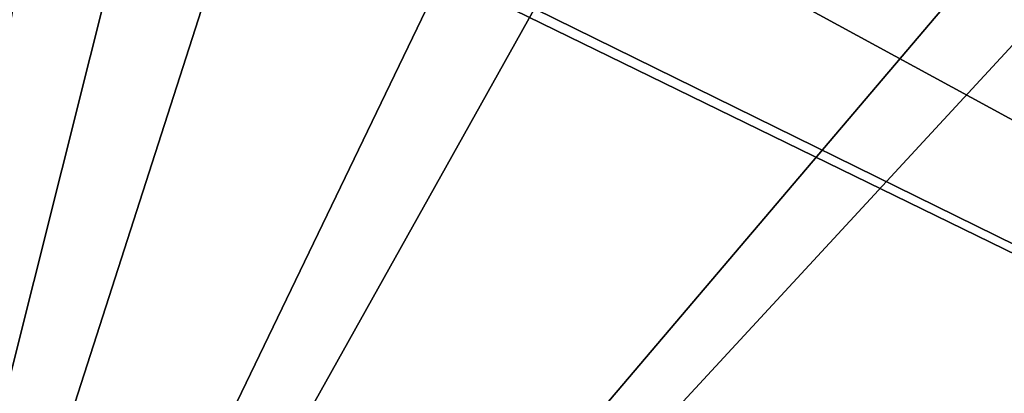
# Model space of a CAD drawing. Header units: millimetres. Extents: x -120 to 80, y -50 to 50.
# Tile 4 of 16: x -63 to -36, y -20 to -10. Entities that reach past the tile are written whole.
import ezdxf

# ---------------------------------------------------------------- set-up
doc = ezdxf.new("R2010")
doc.units = ezdxf.units.MM
doc.header["$LTSCALE"] = 65.185185
doc.layers.add('59', color=7, linetype='CONTINUOUS')
doc.layers.add('60', color=7, linetype='CONTINUOUS')

msp = doc.modelspace()

# ---------------------------------------------------------------- linework, layer by layer
at = {"layer": '59', "linetype": 'CONTINUOUS'}
for points in [[(-70, -48, 26), (-27.427, 2, 26), (-27.427, -2, 26), (-70, -48, 26)], [(-27.427, 2, 26), (-70, -48, 26), (-46.41, -5.878, 26), (-27.427, 2, 26)], [(-22.938, -15.169, 26), (-70, -48, 26), (-27.427, -2, 26), (-22.938, -15.169, 26)], [(-46.41, -5.878, 26), (-70, -48, 26), (-51.409, -9.51, 26), (-46.41, -5.878, 26)], [(-57.591, -9.51, 26), (-70, -48, 26), (-62.59, -5.878, 26), (-57.591, -9.51, 26)], [(-51.409, -9.51, 26), (-70, -48, 26), (-57.591, -9.51, 26), (-51.409, -9.51, 26)], [(-12.578, -24.455, 26), (-70, -48, 26), (-22.938, -15.169, 26), (-12.578, -24.455, 26)]]:
    msp.add_3dface(points, dxfattribs=at)
at = {"layer": '60', "linetype": 'CONTINUOUS'}
for points in [[(-70, -48, 27), (-61, 0, 27), (-70, 48, 27), (-70, -48, 27)], [(-59.096, -4.596, 27), (-61, 0, 27), (-70, -48, 27), (-59.096, -4.596, 27)], [(-48, 0, 27), (-49.904, -4.596, 27), (30, -48, 27), (-48, 0, 27)], [(-10.25, -17.753, 27), (-17.753, -10.25, 27), (-48, 0, 27), (-10.25, -17.753, 27)], [(-10.25, -17.753, 27), (-48, 0, 27), (30, -48, 27), (-10.25, -17.753, 27)], [(-17.753, -10.25, 27), (-20.5, 0, 27), (-48, 0, 27), (-17.753, -10.25, 27)], [(-59.096, -4.596, 27), (-70, -48, 27), (30, -48, 27), (-59.096, -4.596, 27)], [(-54.5, -6.5, 27), (-59.096, -4.596, 27), (30, -48, 27), (-54.5, -6.5, 27)], [(-49.904, -4.596, 27), (-54.5, -6.5, 27), (30, -48, 27), (-49.904, -4.596, 27)]]:
    msp.add_3dface(points, dxfattribs=at)

doc.saveas('drawing.dxf')
